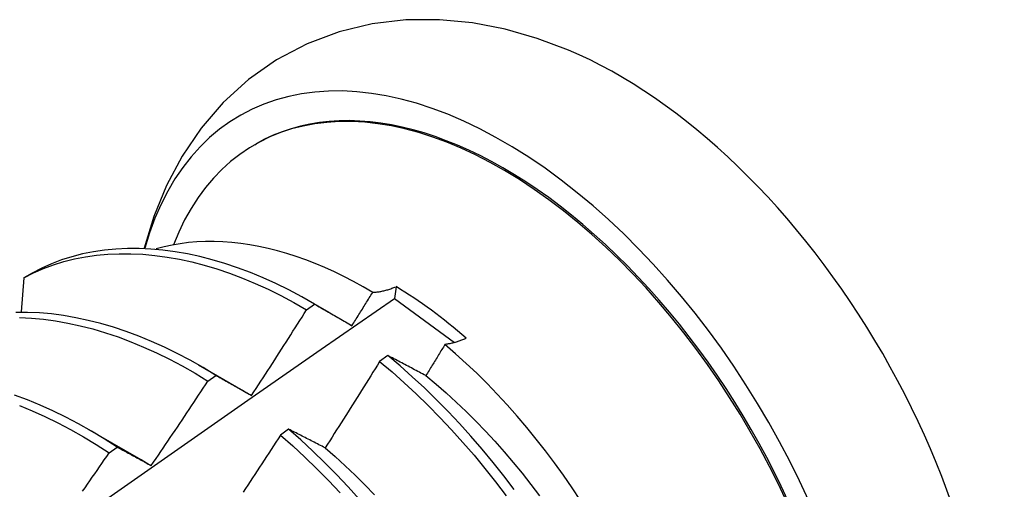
# Model space of a CAD drawing. Header units: inches. Extents: x 0 to 192, y -11 to 125.
# Tile 61 of 66: x 165.522 to 165.831, y 71.042 to 71.19. Entities that reach past the tile are written whole.
import ezdxf

# ---------------------------------------------------------------- set-up
doc = ezdxf.new("R2010")
doc.units = ezdxf.units.IN
doc.header["$LTSCALE"] = 11.537764
doc.header["$MEASUREMENT"] = 0
doc.layers.add('Visible Edges(ANSI)', color=7, linetype='Continuous', lineweight=25)

msp = doc.modelspace()

# ---------------------------------------------------------------- linework, layer by layer
at = {"layer": 'Visible Edges(ANSI)'}
for p, q in [((165.59558, 71.15032), (165.59605, 71.1506)), ((165.52569, 71.10997), (165.52311, 71.10847)), ((165.52311, 71.10847), (165.52219, 71.09778)), ((165.63999, 71.1057), (165.63951, 71.10199)), ((165.61268, 71.10123), (165.61889, 71.09766)), ((165.63951, 71.10199), (165.65836, 71.08813)), ((165.61188, 71.09843), (165.61439, 71.10023)), ((165.63736, 71.08407), (165.63484, 71.0822)), ((165.57789, 71.08114), (165.5939, 71.07192)), ((165.58087, 71.07601), (165.58338, 71.07783)), ((165.5939, 71.07192), (165.59461, 71.0715)), ((165.54309, 71.06104), (165.5591, 71.05183)), ((165.60622, 71.06091), (165.6037, 71.05903)), ((165.54985, 71.05347), (165.55236, 71.05529))]:
    msp.add_line(p, q, dxfattribs=at)
at = {"layer": 'Visible Edges(ANSI)', "flags": 128}
for points in [[(165.69412, 71.18006), (165.6843, 71.18375), (165.67426, 71.18663), (165.66402, 71.18861), (165.6536, 71.18962), (165.64305, 71.18954), (165.63252, 71.1883), (165.62212, 71.18582), (165.61204, 71.18203), (165.60248, 71.17699), (165.59364, 71.1708), (165.5857, 71.16357), (165.57874, 71.15549), (165.57278, 71.14674), (165.56785, 71.13746), (165.56389, 71.12779), (165.56083, 71.11781)], [(165.63266, 71.10392), (165.62965, 71.10567), (165.62664, 71.10733), (165.62362, 71.10889), (165.62061, 71.11035), (165.6176, 71.11171), (165.61459, 71.11297), (165.6116, 71.11413), (165.60863, 71.11518), (165.60567, 71.11613), (165.60273, 71.11697), (165.59981, 71.11771), (165.59692, 71.11834), (165.59405, 71.11886), (165.59121, 71.11928), (165.58839, 71.11959), (165.58561, 71.1198), (165.58285, 71.1199), (165.58013, 71.11989), (165.57745, 71.11977), (165.5748, 71.11954), (165.5722, 71.11921), (165.56965, 71.11877), (165.56714, 71.11822), (165.56468, 71.11756)], [(165.52311, 71.10847), (165.5261, 71.11001), (165.52919, 71.11137), (165.53237, 71.11256), (165.53563, 71.11358), (165.53897, 71.11442), (165.54239, 71.11509), (165.54587, 71.11559), (165.54943, 71.11592), (165.55305, 71.11607), (165.55672, 71.11606), (165.56045, 71.11588), (165.56423, 71.11553), (165.56806, 71.11501), (165.57193, 71.11432), (165.57583, 71.11347), (165.57976, 71.11246), (165.58373, 71.11127), (165.58771, 71.10993), (165.59172, 71.10842), (165.59574, 71.10674), (165.59977, 71.10491), (165.60381, 71.10291), (165.60784, 71.10075), (165.61188, 71.09843)], [(165.61439, 71.10023), (165.61035, 71.10254), (165.60631, 71.10469), (165.60227, 71.10668), (165.59824, 71.1085), (165.59422, 71.11016), (165.59022, 71.11166), (165.58623, 71.11299), (165.58227, 71.11416), (165.57834, 71.11517), (165.57444, 71.11601), (165.57058, 71.11668), (165.56676, 71.11718), (165.56298, 71.11752), (165.55925, 71.11769), (165.55558, 71.11769), (165.55197, 71.11752), (165.54842, 71.11718), (165.54494, 71.11667), (165.54152, 71.11598), (165.53819, 71.11513), (165.53493, 71.1141), (165.53176, 71.1129), (165.52868, 71.11152), (165.52569, 71.10997)], [(165.62614, 71.09344), (165.62641, 71.09388), (165.62669, 71.09432), (165.62696, 71.09475), (165.62723, 71.09519), (165.6275, 71.09562), (165.62778, 71.09606), (165.62805, 71.0965), (165.62832, 71.09693), (165.62859, 71.09737), (165.62886, 71.0978), (165.62914, 71.09824), (165.62941, 71.09868), (165.62968, 71.09911), (165.62995, 71.09955), (165.63022, 71.09999), (165.63049, 71.10043), (165.63076, 71.10086), (165.63104, 71.1013), (165.63131, 71.10174), (165.63158, 71.10217), (165.63185, 71.10261), (165.63212, 71.10305), (165.63239, 71.10349), (165.63266, 71.10392)], [(165.63266, 71.10392), (165.63294, 71.10394), (165.63322, 71.10395), (165.6335, 71.10397), (165.63379, 71.104), (165.63408, 71.10404), (165.63437, 71.10407), (165.63466, 71.10412), (165.63496, 71.10417), (165.63526, 71.10422), (165.63556, 71.10428), (165.63586, 71.10435), (165.63617, 71.10442), (165.63647, 71.1045), (165.63678, 71.10458), (165.63709, 71.10467), (165.63741, 71.10476), (165.63772, 71.10486), (165.63804, 71.10496), (165.63836, 71.10507), (165.63868, 71.10519), (165.63901, 71.10531), (165.63933, 71.10543), (165.63966, 71.10557), (165.63999, 71.1057)], [(165.50125, 71.00534), (165.52431, 71.02159), (165.54736, 71.03779), (165.57041, 71.05393), (165.59344, 71.07001), (165.61648, 71.08603), (165.63951, 71.10199)], [(165.58338, 71.07783), (165.57935, 71.08028), (165.57531, 71.08257), (165.57127, 71.0847), (165.56724, 71.08668), (165.56321, 71.08849), (165.55919, 71.09014), (165.55519, 71.09163), (165.5512, 71.09296), (165.54724, 71.09412), (165.54331, 71.09512), (165.53941, 71.09595), (165.53555, 71.09662), (165.53173, 71.09712), (165.52795, 71.09745), (165.52423, 71.09761), (165.52056, 71.09761)], [(165.59461, 71.0715), (165.59534, 71.07262), (165.59607, 71.07373), (165.5968, 71.07485), (165.59753, 71.07597), (165.59825, 71.07708), (165.59898, 71.0782), (165.5997, 71.07932), (165.60042, 71.08044), (165.60115, 71.08156), (165.60187, 71.08268), (165.60259, 71.0838), (165.60331, 71.08492), (165.60403, 71.08605), (165.60475, 71.08717), (165.60546, 71.08829), (165.60618, 71.08942), (165.6069, 71.09054), (165.60761, 71.09167), (165.60832, 71.09279), (165.60904, 71.09392), (165.60975, 71.09504), (165.61046, 71.09617), (165.61117, 71.0973), (165.61188, 71.09843)], [(165.61439, 71.10023), (165.61487, 71.09996), (165.61535, 71.09968), (165.61583, 71.09941), (165.61631, 71.09913), (165.6168, 71.09885), (165.61728, 71.09858), (165.61777, 71.0983), (165.61825, 71.09802), (165.61874, 71.09774), (165.61923, 71.09746), (165.61972, 71.09718), (165.62021, 71.09689), (165.6207, 71.09661), (165.62119, 71.09633), (165.62168, 71.09604), (165.62217, 71.09576), (165.62267, 71.09547), (165.62316, 71.09518), (165.62365, 71.09489), (165.62415, 71.09461), (165.62465, 71.09432), (165.62514, 71.09403), (165.62564, 71.09374), (165.62614, 71.09344)], [(165.5217, 71.09599), (165.52543, 71.09581), (165.52921, 71.09547), (165.53303, 71.09495), (165.53689, 71.09427), (165.5408, 71.09343), (165.54473, 71.09242), (165.54869, 71.09124), (165.55268, 71.0899), (165.55668, 71.0884), (165.5607, 71.08673), (165.56473, 71.08491), (165.56877, 71.08292), (165.57281, 71.08078), (165.57684, 71.07847), (165.58087, 71.07601)], [(165.66205, 71.08947), (165.66175, 71.08934), (165.66146, 71.08922), (165.66116, 71.08909), (165.66087, 71.08897), (165.66058, 71.08886), (165.66029, 71.08875), (165.66, 71.08865), (165.65971, 71.08855), (165.65942, 71.08845), (165.65914, 71.08836), (165.65886, 71.08827), (165.65858, 71.08819), (165.6583, 71.08811), (165.65802, 71.08804), (165.65775, 71.08797), (165.65747, 71.08791), (165.6572, 71.08785), (165.65693, 71.08779), (165.65666, 71.08774), (165.6564, 71.08769), (165.65613, 71.08765), (165.65587, 71.08761), (165.65561, 71.08758), (165.65535, 71.08755)], [(165.65535, 71.08755), (165.6551, 71.08714), (165.65486, 71.08673), (165.65461, 71.08632), (165.65436, 71.08591), (165.65411, 71.08551), (165.65386, 71.0851), (165.65361, 71.08469), (165.65336, 71.08428), (165.65311, 71.08387), (165.65286, 71.08346), (165.65261, 71.08305), (165.65236, 71.08264), (165.65211, 71.08223), (165.65186, 71.08182), (165.65161, 71.08141), (165.65136, 71.08101), (165.65111, 71.0806), (165.65086, 71.08019), (165.65061, 71.07978), (165.65036, 71.07937), (165.65011, 71.07896), (165.64986, 71.07855), (165.64961, 71.07815), (165.64936, 71.07774)], [(165.69795, 71.0385), (165.69531, 71.04249), (165.69258, 71.04642), (165.68979, 71.05029), (165.68694, 71.05409), (165.68402, 71.05782), (165.68104, 71.06147), (165.678, 71.06504), (165.67491, 71.06853), (165.67177, 71.07193), (165.66857, 71.07525), (165.66533, 71.07847), (165.66205, 71.0816), (165.65872, 71.08463), (165.65535, 71.08755)], [(165.63484, 71.0822), (165.63414, 71.08106), (165.63343, 71.07992), (165.63273, 71.07879), (165.63202, 71.07765), (165.63131, 71.07651), (165.6306, 71.07538), (165.62989, 71.07424), (165.62918, 71.07311), (165.62847, 71.07198), (165.62776, 71.07084), (165.62705, 71.06971), (165.62634, 71.06858), (165.62562, 71.06745), (165.62491, 71.06632), (165.62419, 71.06518), (165.62347, 71.06405), (165.62276, 71.06293), (165.62204, 71.0618), (165.62132, 71.06067), (165.6206, 71.05954), (165.61988, 71.05841), (165.61916, 71.05729), (165.61843, 71.05616), (165.61771, 71.05504)], [(165.63484, 71.0822), (165.63873, 71.07892), (165.64257, 71.07552), (165.64636, 71.07199), (165.6501, 71.06835), (165.65379, 71.06459), (165.65742, 71.06073), (165.66099, 71.05677), (165.66449, 71.0527), (165.66792, 71.04855), (165.67128, 71.04432), (165.67457, 71.04)], [(165.64936, 71.07774), (165.64885, 71.07801), (165.64834, 71.07828), (165.64783, 71.07855), (165.64732, 71.07882), (165.64682, 71.07909), (165.64631, 71.07936), (165.64581, 71.07962), (165.6453, 71.07989), (165.6448, 71.08016), (165.6443, 71.08042), (165.6438, 71.08069), (165.6433, 71.08095), (165.6428, 71.08121), (165.6423, 71.08148), (165.6418, 71.08174), (165.6413, 71.082), (165.64081, 71.08226), (165.64031, 71.08252), (165.63982, 71.08278), (165.63932, 71.08304), (165.63883, 71.0833), (165.63834, 71.08355), (165.63785, 71.08381), (165.63736, 71.08407)], [(165.67714, 71.04195), (165.67384, 71.04626), (165.67048, 71.05049), (165.66704, 71.05464), (165.66353, 71.05869), (165.65996, 71.06265), (165.65632, 71.06651), (165.65263, 71.07025), (165.64888, 71.07389), (165.64509, 71.07741), (165.64124, 71.0808), (165.63736, 71.08407)], [(165.56308, 71.04945), (165.56383, 71.05055), (165.56458, 71.05165), (165.56533, 71.05275), (165.56608, 71.05385), (165.56683, 71.05495), (165.56757, 71.05606), (165.56832, 71.05716), (165.56907, 71.05826), (165.56981, 71.05937), (165.57055, 71.06047), (165.5713, 71.06158), (165.57204, 71.06269), (165.57278, 71.06379), (165.57352, 71.0649), (165.57426, 71.06601), (165.575, 71.06712), (165.57573, 71.06823), (165.57647, 71.06934), (165.57721, 71.07045), (165.57794, 71.07156), (165.57867, 71.07267), (165.57941, 71.07379), (165.58014, 71.0749), (165.58087, 71.07601)], [(165.58338, 71.07783), (165.58384, 71.07757), (165.5843, 71.07732), (165.58476, 71.07706), (165.58522, 71.07681), (165.58568, 71.07655), (165.58614, 71.07629), (165.58661, 71.07603), (165.58707, 71.07577), (165.58754, 71.07551), (165.588, 71.07525), (165.58847, 71.07499), (165.58894, 71.07472), (165.58941, 71.07446), (165.58988, 71.07419), (165.59035, 71.07393), (165.59082, 71.07366), (165.59129, 71.0734), (165.59176, 71.07313), (165.59224, 71.07286), (165.59271, 71.07259), (165.59319, 71.07232), (165.59366, 71.07205), (165.59414, 71.07178), (165.59461, 71.0715)], [(165.64936, 71.07774), (165.65257, 71.07507), (165.65574, 71.07231), (165.65889, 71.06945), (165.66199, 71.06649), (165.66505, 71.06345), (165.66806, 71.06032), (165.67103, 71.05711), (165.67394, 71.05382), (165.67681, 71.05046), (165.67961, 71.04704), (165.68236, 71.04355), (165.68505, 71.03999)], [(165.55236, 71.05529), (165.54834, 71.05788), (165.54431, 71.06032), (165.54028, 71.06259), (165.53624, 71.06472), (165.5322, 71.06668), (165.52817, 71.06848), (165.52416, 71.07013), (165.52015, 71.07161)], [(165.52165, 71.06838), (165.52567, 71.06673), (165.5297, 71.06491), (165.53373, 71.06293), (165.53777, 71.0608), (165.54181, 71.05851), (165.54583, 71.05607), (165.54985, 71.05347)], [(165.61771, 71.05504), (165.61722, 71.05529), (165.61673, 71.05554), (165.61625, 71.05579), (165.61576, 71.05604), (165.61528, 71.05629), (165.61479, 71.05654), (165.61431, 71.05679), (165.61383, 71.05704), (165.61334, 71.05729), (165.61286, 71.05753), (165.61238, 71.05778), (165.6119, 71.05802), (165.61143, 71.05827), (165.61095, 71.05851), (165.61047, 71.05876), (165.61, 71.059), (165.60952, 71.05924), (165.60905, 71.05948), (165.60857, 71.05972), (165.6081, 71.05996), (165.60763, 71.0602), (165.60716, 71.06044), (165.60669, 71.06067), (165.60622, 71.06091)], [(165.62853, 71.03885), (165.62495, 71.0428), (165.62131, 71.04665), (165.61762, 71.05039), (165.61387, 71.05402), (165.61007, 71.05753), (165.60622, 71.06091)], [(165.6037, 71.05903), (165.60297, 71.05791), (165.60225, 71.05679), (165.60152, 71.05567), (165.60079, 71.05454), (165.60006, 71.05342), (165.59933, 71.0523), (165.5986, 71.05118), (165.59786, 71.05006), (165.59713, 71.04895), (165.5964, 71.04783), (165.59566, 71.04671), (165.59493, 71.04559), (165.59419, 71.04448), (165.59345, 71.04336), (165.59271, 71.04225), (165.59197, 71.04113)], [(165.6037, 71.05903), (165.60755, 71.05564), (165.61134, 71.05212), (165.61509, 71.04849), (165.61878, 71.04474), (165.62242, 71.04088)], [(165.55236, 71.05529), (165.5528, 71.05506), (165.55323, 71.05483), (165.55367, 71.05459), (165.55411, 71.05435), (165.55456, 71.05412), (165.555, 71.05388), (165.55544, 71.05364), (165.55588, 71.0534), (165.55633, 71.05316), (165.55677, 71.05292), (165.55722, 71.05267), (165.55766, 71.05243), (165.55811, 71.05219), (165.55856, 71.05194), (165.55901, 71.0517), (165.55946, 71.05145), (165.55991, 71.0512), (165.56036, 71.05095), (165.56081, 71.05071), (165.56126, 71.05046), (165.56172, 71.05021), (165.56217, 71.04995), (165.56263, 71.0497), (165.56308, 71.04945)], [(165.61771, 71.05504), (165.62089, 71.05228), (165.62403, 71.04942), (165.62714, 71.04647), (165.6302, 71.04342), (165.63321, 71.0403)], [(165.54152, 71.04142), (165.54228, 71.04251), (165.54304, 71.04361), (165.5438, 71.0447), (165.54456, 71.04579), (165.54532, 71.04689), (165.54608, 71.04798), (165.54683, 71.04908), (165.54759, 71.05018), (165.54834, 71.05127), (165.5491, 71.05237), (165.54985, 71.05347)], [(165.5591, 71.05182), (165.55927, 71.05173), (165.55943, 71.05163), (165.5596, 71.05154), (165.55976, 71.05144), (165.55993, 71.05134), (165.5601, 71.05125), (165.56026, 71.05115), (165.56043, 71.05105), (165.56059, 71.05095), (165.56076, 71.05085), (165.56093, 71.05076), (165.56109, 71.05066), (165.56126, 71.05056), (165.56142, 71.05046), (165.56159, 71.05036), (165.56176, 71.05026), (165.56192, 71.05016), (165.56209, 71.05006), (165.56225, 71.04996), (165.56242, 71.04986), (165.56258, 71.04976), (165.56275, 71.04965), (165.56292, 71.04955), (165.56308, 71.04945)]]:
    msp.add_lwpolyline(points, dxfattribs=at)
at = {"layer": 'Visible Edges(ANSI)'}
for centre, major_axis, start_param, end_param in [((165.67381, 71.01592), (0.08287, -0.14354), 5.846554, 9.93506), ((165.71, 71.03681), (-0.08287, 0.14354), 3.791126, 5.633652), ((165.67381, 71.01592), (0.07776, -0.13468), 0, 3.141593), ((165.67333, 71.01565), (-0.07776, 0.13468), 2.781963, 6.718398), ((165.63799, 70.99524), (0.06837, -0.11842), 2.104631, 2.335486)]:
    msp.add_ellipse(centre, major_axis=major_axis, ratio=0.57735, start_param=start_param, end_param=end_param, dxfattribs=at)

doc.saveas('drawing.dxf')
